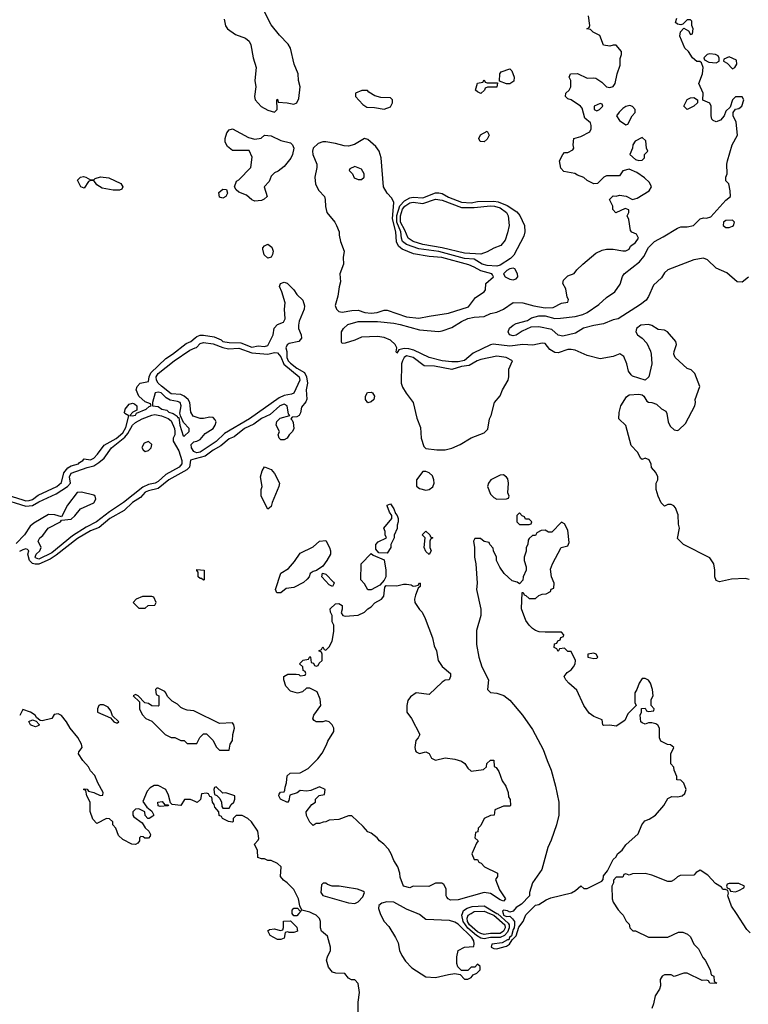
# Model space of a CAD drawing. Header units: inches. Extents: x 2789275 to 2951659, y 860290 to 1033804.
# Tile 22 of 256: x 2928911 to 2933429, y 889436 to 895547. Entities that reach past the tile are written whole.
import ezdxf

# ---------------------------------------------------------------- set-up
doc = ezdxf.new("R2010")
doc.units = ezdxf.units.IN
doc.header["$MEASUREMENT"] = 0
for name, color, linetype in [('C9829', 7, 'Continuous'), ('C9838', 7, 'Continuous'), ('C9839', 7, 'Continuous')]:
    doc.layers.add(name, color=color, linetype=linetype)

msp = doc.modelspace()

# ---------------------------------------------------------------- linework, layer by layer
at = {"layer": 'C9829', "color": 2}
for points, elevation in [([(2929350, 894552), (2929370, 894552), (2929379, 894561), (2929411.1, 894571.1), (2929464.5, 894564.5), (2929538, 894530), (2929551.6, 894508.4), (2929544.7, 894495.3), (2929530, 894489.3), (2929490, 894489.2), (2929422, 894502), (2929390, 894521.2), (2929370, 894548.7), (2929350, 894548.7), (2929338, 894542), (2929310, 894502), (2929290, 894508.7), (2929269.4, 894550.6), (2929288, 894570), (2929306.8, 894573.2), (2929322, 894570)], 6), ([(2929770, 893235.6), (2929751.3, 893230), (2929734, 893170), (2929734, 893150), (2929770, 893146), (2929792, 893130), (2929822.4, 893122.4), (2929836, 893110), (2929863.4, 893103.4), (2929887, 893087), (2929890, 893078), (2929896.9, 893076.9), (2929903.1, 893030), (2929924, 892964), (2929930, 892962.8), (2929961.2, 892990), (2929961.2, 893010), (2929927, 893047), (2929907.3, 893087.3), (2929904.7, 893104.7), (2929911.5, 893150), (2929906, 893170), (2929890, 893178), (2929845.1, 893185.1), (2929820.3, 893200.3), (2929788.7, 893230)], 6), ([(2929710, 892929.6), (2929682.2, 892917.8), (2929668, 892892), (2929676.3, 892876.3), (2929690, 892867.4), (2929710, 892873.1), (2929726.9, 892890), (2929729.6, 892910)], 2), ([(2929672.7, 891967.3), (2929634, 891950), (2929614, 891930), (2929650, 891894), (2929690, 891894), (2929708.4, 891911.6), (2929750, 891914), (2929758, 891930), (2929742, 891962), (2929730, 891966)], 10), ([(2929430, 891295.3), (2929410, 891295.3), (2929402, 891290), (2929394, 891270), (2929394, 891250), (2929474, 891214), (2929494, 891190), (2929510, 891182), (2929518, 891182), (2929526, 891190), (2929486, 891226), (2929476.4, 891256.4), (2929460.4, 891280.4)], 10), ([(2929010, 891158), (2928985.6, 891165.6), (2928978, 891170), (2928968.4, 891191.6), (2928990, 891202), (2929014, 891194), (2929032, 891172), (2929030, 891166)], 10), ([(2929810, 890674), (2929834, 890674), (2929830, 890668), (2929783.1, 890663.1), (2929768.7, 890668.7), (2929768, 890690), (2929794.8, 890694.8)], 10)]:
    msp.add_lwpolyline(points, close=True, dxfattribs=dict(at, elevation=elevation))
for points, elevation in [([(2928805.5, 892605.5), (2928930, 892566.2), (2928950, 892561.1), (2928970, 892562.2), (2928990, 892569.2), (2929024.8, 892595.2), (2929140.9, 892650), (2929170, 892674.8), (2929185.2, 892734.8), (2929210, 892765.3), (2929230, 892777.1), (2929276, 892790), (2929281.6, 892798.4), (2929302, 892810), (2929310, 892822), (2929350, 892814.8), (2929370, 892826.4), (2929394, 892850), (2929434, 892906), (2929510, 892947.5), (2929550, 892983.2), (2929570, 893015.5), (2929588, 893088), (2929562, 893102), (2929558, 893110), (2929564, 893116), (2929566, 893130), (2929590, 893160.7), (2929610, 893166.8), (2929622.8, 893162.8), (2929638, 893150), (2929636.9, 893123.1), (2929612, 893110), (2929594, 893090), (2929607.5, 893087.5), (2929630, 893092), (2929634.8, 893105.2), (2929695.3, 893130), (2929712.9, 893147.1), (2929726, 893150), (2929722, 893162), (2929690, 893175.3), (2929649.4, 893209.4), (2929634, 893250), (2929639, 893270), (2929658, 893290), (2929710, 893302), (2929713.7, 893330), (2929724.2, 893355.8), (2929816.8, 893443.2), (2929858.4, 893470), (2929942.5, 893537.5), (2929972, 893550), (2930000, 893573)], 6), ([(2930000, 893082.2), (2929986.6, 893086.6), (2929971.3, 893110), (2929965.7, 893170), (2929955.6, 893190), (2929930.8, 893210.8), (2929910, 893221.5), (2929850, 893223.7), (2929790, 893272.4), (2929769.9, 893289.9), (2929759.8, 893310), (2929757.6, 893330), (2929769.8, 893350), (2929869.9, 893430.1), (2929965.3, 893494.7), (2930000, 893509.9)], 2), ([(2928790, 892577.4), (2928950, 892528), (2928990, 892531.1), (2929030, 892554.4), (2929136.3, 892603.7), (2929208, 892650), (2929226.3, 892670), (2929219.2, 892710), (2929230, 892732.1), (2929330, 892768.5), (2929370, 892778), (2929401.9, 892798.1), (2929434.2, 892825.8), (2929479.7, 892890), (2929563.9, 892956.1), (2929582, 892978), (2929609.9, 893030.1), (2929630, 893046.7), (2929670, 893070.2), (2929730, 893093), (2929750, 893096.2), (2929790, 893088.1), (2929831.4, 893071.4), (2929850, 893057.8), (2929870.2, 893010), (2929873.8, 892990), (2929872, 892970), (2929862.2, 892950), (2929862.6, 892930), (2929898.8, 892870), (2929917.2, 892810), (2929916.9, 892790), (2929900.3, 892770), (2929816.8, 892723.2), (2929770, 892681), (2929750.4, 892670), (2929710, 892661.1), (2929674.9, 892645.1), (2929555.3, 892550), (2929467, 892493), (2929386.7, 892430), (2929323.1, 892396.9), (2929237.6, 892342.4), (2929110, 892238.4), (2929030, 892199.4), (2929010, 892206), (2929006.6, 892210), (2929012.8, 892230), (2929036.9, 892250), (2929044.7, 892270), (2929024.7, 892310), (2929036.3, 892330), (2929054.6, 892345.4), (2929087.6, 892390), (2929164.5, 892430), (2929170, 892441), (2929230, 892447.6), (2929252.8, 892467.2), (2929289.1, 892510.9), (2929371.5, 892548.5), (2929384, 892570), (2929379.6, 892590), (2929370, 892596.4), (2929295.2, 892615.2), (2929267.5, 892612.5), (2929206.6, 892533.4), (2929170, 892462), (2929130, 892474.5), (2929090, 892475.6), (2928998.4, 892421.6), (2928975.9, 892404.1), (2928941.1, 892350), (2928890, 892295.8)], 2), ([(2930000, 892863.4), (2929990, 892867.4), (2929975.6, 892890), (2929973.3, 892910), (2929990, 892926.7), (2930000, 892928.5)], 2), ([(2930000, 892821.4), (2929970, 892813.2), (2929963.8, 892770), (2929947, 892753), (2929835.5, 892690), (2929770, 892636.4), (2929710, 892623.5), (2929690, 892614), (2929659.2, 892580.8), (2929610, 892549.6), (2929559.4, 892500.6), (2929470.6, 892450), (2929404.5, 892395.5), (2929350, 892374.6), (2929270, 892327.2), (2929137, 892223), (2929100.4, 892199.6), (2929030, 892167.9), (2929007, 892167), (2928990, 892172.2), (2928972.2, 892190), (2928960.9, 892230), (2928968, 892250), (2928959, 892259), (2928950, 892262), (2928930, 892257.2), (2928910, 892245.2)], 6), ([(2930000, 891253), (2929990, 891258), (2929950, 891262), (2929926, 891270), (2929910, 891278), (2929890, 891298), (2929856.4, 891316.4), (2929827.3, 891347.3), (2929818, 891370), (2929810, 891378), (2929770, 891398), (2929762, 891398), (2929754, 891390), (2929758, 891358), (2929774, 891350), (2929774, 891290), (2929770, 891286), (2929730, 891288), (2929710, 891302), (2929688, 891308), (2929646, 891350), (2929630, 891358), (2929614, 891350), (2929654, 891314), (2929654, 891270), (2929670, 891234), (2929694, 891210), (2929730, 891194), (2929814, 891110), (2929850, 891092), (2929872, 891092), (2929910, 891074), (2929930, 891074), (2929950, 891054), (2930000, 891054)], 10), ([(2930000, 890693.7), (2929970, 890708), (2929932.7, 890707.3), (2929910.9, 890669.1), (2929856.4, 890676.4), (2929846, 890686), (2929834.6, 890734.6), (2929818, 890770), (2929770, 890794), (2929745.4, 890794.6), (2929719.6, 890780.4), (2929701, 890759), (2929674, 890694), (2929699.6, 890659.6), (2929730, 890634), (2929742, 890610), (2929736.9, 890603.1), (2929714, 890590), (2929706, 890590), (2929688.4, 890608.4), (2929686, 890630), (2929650, 890648.7), (2929630, 890648), (2929612, 890630), (2929612, 890610), (2929619.6, 890599.6), (2929670, 890562), (2929690, 890532), (2929712, 890510), (2929722, 890490), (2929719.6, 890480.4), (2929710, 890468), (2929688, 890468), (2929676.4, 890476.4), (2929662, 890478), (2929654, 890470), (2929654, 890450), (2929643.6, 890436.4), (2929630, 890428.7), (2929606, 890430), (2929550, 890458), (2929524, 890484), (2929508, 890530), (2929489, 890549), (2929488, 890568), (2929468, 890588), (2929450, 890588.7), (2929390, 890558), (2929364.7, 890584.7), (2929348.4, 890631.6), (2929348, 890690), (2929328, 890730), (2929322, 890762), (2929306, 890770), (2929310, 890774), (2929330, 890772), (2929338, 890758), (2929370.8, 890750.8), (2929410, 890732), (2929426, 890734), (2929428, 890750), (2929395.3, 890810), (2929376.4, 890856.4), (2929350, 890886), (2929338, 890910), (2929302, 890950), (2929275.3, 890990), (2929278, 891002), (2929298, 891030), (2929294, 891050), (2929272, 891092), (2929224, 891150), (2929202, 891190), (2929170, 891228), (2929150, 891238), (2929124.7, 891235.3), (2929111.1, 891208.9), (2929050, 891195.3), (2929038, 891198), (2929015.3, 891215.3), (2929008, 891230), (2928978, 891250), (2928930, 891266), (2928911.1, 891228.9)], 10)]:
    msp.add_lwpolyline(points, dxfattribs=dict(at, elevation=elevation))
at = {"layer": 'C9838', "color": 2}
for points, elevation in [([(2930642.3, 890000), (2930630, 889986), (2930610, 889986), (2930600.7, 890000)], 10), ([(2931009, 889389), (2931009, 889450), (2931017.2, 889510), (2931010, 889566), (2930990, 889588), (2930968.7, 889588.7), (2930950, 889598), (2930927.3, 889627.3), (2930871.1, 889628.9), (2930850, 889635.3), (2930826.3, 889666.3), (2930814, 889710), (2930819, 889730), (2930839, 889770), (2930837.2, 889790), (2930819.3, 889859.3), (2930782, 889890), (2930775.3, 889910), (2930777.2, 889950), (2930770, 889968), (2930750, 889988.7), (2930727.3, 890000)], 10), ([(2931147, 890000), (2931155.9, 889975.9), (2931171, 889950), (2931199.8, 889919.8), (2931241, 889850), (2931256.8, 889816.8), (2931266.8, 889770), (2931279.8, 889739.8), (2931303.4, 889703.4), (2931343.4, 889663.4), (2931430, 889606), (2931490, 889603), (2931570, 889622), (2931610, 889626.8), (2931642, 889622), (2931670, 889592), (2931690, 889592), (2931710, 889602), (2931722, 889618), (2931746, 889630), (2931766, 889650), (2931766, 889670), (2931750, 889686), (2931732.7, 889667.3), (2931710, 889666), (2931690, 889646), (2931650, 889646), (2931628.4, 889668.4), (2931622, 889690), (2931622, 889730), (2931629.1, 889770.9), (2931669.1, 889790.9), (2931726, 889794), (2931728.7, 889811.3), (2931726, 889830), (2931715.1, 889850), (2931630, 889934), (2931610, 889946), (2931575.5, 889955.5), (2931430, 889962), (2931390, 889994), (2931375, 890000)], 10), ([(2931870.4, 890000), (2931876.5, 889996.5), (2931940.2, 889940.2), (2931945.5, 889930), (2931945.9, 889910), (2931935.3, 889884.7), (2931916.6, 889863.4), (2931890, 889850.5), (2931870, 889849.9), (2931830, 889849.9), (2931790, 889843.2), (2931770, 889846.3), (2931742.7, 889862.7), (2931688.7, 889908.7), (2931659.9, 889950), (2931652.5, 889990), (2931655.9, 890000)], 6), ([(2931824.8, 890000), (2931850, 889989.2), (2931919.8, 889930), (2931922.2, 889910), (2931911.6, 889890), (2931890, 889875.5), (2931830, 889876.2), (2931790, 889869.9), (2931770, 889874.6), (2931750, 889886.2), (2931700.7, 889930), (2931688.4, 889950), (2931685, 889970), (2931691.2, 889990), (2931709.7, 890000)], 2), ([(2931908, 890000), (2931910, 889989.5), (2931930, 889980.7), (2931950, 889982), (2931967, 889967), (2931979.1, 889950), (2931979.3, 889930), (2931977.1, 889910), (2931970, 889900.9), (2931959.9, 889860.1), (2931948.5, 889850), (2931944.5, 889835.5), (2931935.5, 889835.5), (2931902.4, 889817.6), (2931838, 889810), (2931834, 889790), (2931850, 889782), (2931870, 889781), (2931890, 889786.8), (2931930, 889796), (2931948.7, 889810), (2931964, 889836), (2931990, 889861), (2932005.4, 889914.6), (2932032.7, 889950), (2932049.2, 889990.8), (2932058.3, 890000)], 10), ([(2932642.6, 890000), (2932652, 889990), (2932671.6, 889951.6), (2932690, 889934), (2932694, 889910), (2932712.7, 889892.7), (2932730, 889892), (2932810, 889852), (2932930, 889852), (2932996.4, 889883.6), (2933023.6, 889883.6), (2933051.6, 889871.6), (2933070, 889854), (2933092, 889810), (2933119.8, 889779.8), (2933146.4, 889726.4), (2933162, 889710), (2933192, 889650), (2933198, 889618), (2933214, 889610), (2933218, 889578), (2933232, 889570), (2933230, 889566), (2933190, 889568), (2933182, 889582), (2933170, 889586), (2933143.1, 889583.1), (2933050, 889628.7), (2933030, 889628.7), (2932970, 889608.7), (2932950, 889618), (2932910, 889618), (2932894, 889610), (2932882, 889590), (2932884.7, 889550), (2932878, 889530), (2932850.6, 889489.4), (2932841.4, 889438.6), (2932830.8, 889409.2)], 10), ([(2933440.2, 889880.2), (2933420.2, 889900.2), (2933355.3, 890000)], 10)]:
    msp.add_lwpolyline(points, dxfattribs=dict(at, elevation=elevation))
at = {"layer": 'C9838', "color": 2, "elevation": 10}
msp.add_lwpolyline([(2930582, 889882), (2930574, 889886), (2930558, 889882), (2930550, 889846), (2930530, 889838), (2930510, 889838), (2930463.1, 889863.1), (2930448.9, 889891.1), (2930460.4, 889899.6), (2930490, 889904.7), (2930526, 889894), (2930542, 889898), (2930547.3, 889912.7), (2930547.3, 889952.7), (2930590, 889954), (2930630, 889914), (2930634, 889890), (2930610, 889882)], close=True, dxfattribs=at)
at = {"layer": 'C9839', "color": 2}
for points, elevation in [([(2930179.1, 895550), (2930188.2, 895508.2), (2930198.7, 895490), (2930250, 895454), (2930312.2, 895432.2), (2930333.3, 895413.3), (2930344.5, 895390), (2930357.8, 895310), (2930376.9, 895250), (2930368.4, 895170), (2930375.8, 895130), (2930368, 895070), (2930370.7, 895050), (2930408.3, 895008.3), (2930450, 894986), (2930490, 894972), (2930508, 894990), (2930506, 895050), (2930510, 895054), (2930514, 895034), (2930570, 895031), (2930610, 895022), (2930628.7, 895031.3), (2930642, 895058), (2930649.2, 895130), (2930639.3, 895170), (2930637.2, 895210), (2930613.2, 895270), (2930589.4, 895370), (2930575.3, 895395.3), (2930522.7, 895450), (2930470, 895515.3), (2930424.2, 895604.2)], 10), ([(2933433.2, 892073.2), (2933410, 892079), (2933324.5, 892075.5), (2933250, 892058), (2933230, 892066), (2933222, 892090), (2933222, 892130), (2933215.3, 892170), (2933190, 892206), (2933026, 892290), (2932990, 892326), (2933002, 892390), (2932996.4, 892416.4), (2932994.6, 892474.6), (2932976.4, 892516.4), (2932966, 892530), (2932950, 892538), (2932930, 892538), (2932908.4, 892528.4), (2932888.4, 892548.4), (2932868.9, 892588.9), (2932858, 892630), (2932858, 892670), (2932868, 892690), (2932868, 892710), (2932856.4, 892736.4), (2932828.4, 892768.4), (2932827.3, 892787.3), (2932814.6, 892814.6), (2932790, 892826), (2932770, 892818), (2932763.1, 892823.1), (2932742, 892862), (2932703.2, 892903.2), (2932668.9, 893028.9), (2932626, 893070), (2932628.7, 893108.7), (2932639, 893150), (2932673.6, 893206.4), (2932690, 893218), (2932750, 893222), (2932770, 893218), (2932782, 893210), (2932799.6, 893179.6), (2932810, 893172), (2932830, 893171.3), (2932859.8, 893159.8), (2932890, 893132), (2932916.9, 893116.9), (2932923.6, 893103.6), (2932931, 893050), (2932944.5, 893024.5), (2932970, 893002), (2932990, 892998), (2932998, 893002), (2933039.3, 893040.7), (2933097.2, 893150), (2933101.2, 893170), (2933099, 893190), (2933128, 893270), (2933098, 893350), (2933073.6, 893373.6), (2933050, 893382), (2932975.3, 893450), (2932968, 893470), (2932968.4, 893488.4), (2932984, 893530), (2932979, 893550), (2932928, 893610), (2932910, 893619), (2932870, 893624), (2932830, 893649), (2932810, 893655.1), (2932762, 893650), (2932736, 893630), (2932731, 893610), (2932741, 893590), (2932770.5, 893570.5), (2932799.3, 893539.3), (2932822.8, 893490), (2932826.8, 893470), (2932831.3, 893410), (2932811.3, 893330), (2932790, 893308.7), (2932710, 893335.3), (2932702, 893342), (2932685.2, 893365.2), (2932676, 893410), (2932656.2, 893456.2), (2932632.3, 893472.3), (2932590, 893457), (2932510, 893442.9), (2932430, 893463), (2932355.6, 893495.6), (2932330, 893500.7), (2932310, 893500.7), (2932250, 893479.5), (2932230, 893480.9), (2932198.9, 893498.9), (2932170, 893537.2), (2932150, 893539.3), (2932092.5, 893527.5), (2932030, 893531.5), (2931950, 893520.4), (2931846.3, 893533.7), (2931830, 893529.6), (2931723.2, 893476.8), (2931670, 893432), (2931630, 893423.7), (2931590, 893422.7), (2931530, 893428.9), (2931449.8, 893449.8), (2931355.9, 893495.9), (2931324.8, 893504.8), (2931294.5, 893505.5), (2931262, 893498), (2931250, 893478), (2931245.2, 893485.2), (2931249.6, 893510), (2931238.7, 893530), (2931210, 893558.7), (2931170, 893574.3), (2931130, 893579.7), (2931030, 893576), (2930990, 893558), (2930930, 893539), (2930910, 893538), (2930906.3, 893546.3), (2930907, 893610), (2930918, 893630), (2930945.6, 893654.4), (2931010, 893674), (2931130, 893673.8), (2931230, 893662.3), (2931270, 893655.3), (2931390, 893621.7), (2931510, 893612.4), (2931530, 893614.9), (2931590, 893635.8), (2931650, 893673.7), (2931688.7, 893691.3), (2931730, 893701.1), (2931790, 893705.5), (2931830, 893722.8), (2931870, 893730.8), (2931910, 893750.7), (2931970, 893790.6), (2932030, 893790.4), (2932098, 893770), (2932170, 893758.3), (2932219.7, 893760.3), (2932270, 893787.7), (2932310, 893794), (2932314, 893810), (2932305.2, 893825.2), (2932297.2, 893877.2), (2932279, 893910), (2932282, 893930), (2932310, 893958), (2932350, 893972), (2932365.2, 893994.8), (2932402, 894030), (2932483.2, 894096.8), (2932523.2, 894116.8), (2932550, 894122.8), (2932590, 894122.8), (2932650, 894111.3), (2932670, 894112), (2932690, 894122), (2932698, 894142), (2932730, 894164.7), (2932748, 894190), (2932734.6, 894214.6), (2932707.3, 894227.3), (2932698, 894238), (2932687.3, 894307.3), (2932678, 894330), (2932688, 894350), (2932687.3, 894367.3), (2932665.4, 894374.6), (2932607.3, 894347.3), (2932588.7, 894368.7), (2932588.7, 894390), (2932568.7, 894431.3), (2932590, 894454), (2932610, 894452), (2932630, 894458), (2932670.6, 894450.6), (2932710, 894431.3), (2932740.2, 894439.8), (2932814.6, 894485.4), (2932828, 894510), (2932815.3, 894535.3), (2932784.7, 894564.7), (2932738, 894598), (2932690, 894619), (2932651.3, 894608.7), (2932630, 894578), (2932550, 894578), (2932534, 894570), (2932494, 894530), (2932470, 894528), (2932429.1, 894549.1), (2932410, 894568), (2932370, 894582), (2932352.9, 894592.9), (2932284.7, 894604.7), (2932265.6, 894625.6), (2932258, 894670), (2932278, 894710), (2932290, 894722), (2932310, 894722), (2932340.4, 894739.6), (2932348, 894750), (2932342, 894770), (2932346, 894810), (2932390, 894822), (2932446, 894850), (2932454, 894870), (2932455.3, 894890), (2932450, 894906), (2932414.6, 894934.6), (2932398, 894998), (2932388, 895010), (2932330, 895048.7), (2932310, 895055.3), (2932295.3, 895070), (2932298, 895090), (2932318, 895110), (2932328.7, 895130), (2932328.7, 895170), (2932318, 895190), (2932326, 895210), (2932370, 895212), (2932430, 895184.7), (2932470, 895186.8), (2932483.5, 895183.5), (2932519.8, 895159.8), (2932550, 895131), (2932570, 895126.8), (2932590, 895131.3), (2932604, 895150), (2932615.3, 895210), (2932634.6, 895265.4), (2932634.6, 895305.4), (2932642, 895330), (2932642, 895350), (2932610, 895388), (2932590, 895388.7), (2932570, 895382), (2932530, 895388), (2932508.4, 895448.4), (2932466, 895470), (2932450, 895486), (2932428, 895490), (2932442, 895498), (2932446, 895510), (2932438, 895570)], 6), ([(2933430, 893948), (2933390, 893918), (2933360.4, 893920.4), (2933296.2, 893976.2), (2933230, 894005.2), (2933175.6, 894055.6), (2933150, 894066.6), (2933090, 894056.2), (2932930, 893994.5), (2932910, 893975.1), (2932890, 893945.1), (2932841.3, 893898.7), (2932810.4, 893829.6), (2932794.6, 893805.4), (2932761.1, 893778.9), (2932622, 893690), (2932590, 893683.7), (2932530, 893659.5), (2932470, 893649.5), (2932407.7, 893632.3), (2932358, 893602), (2932278, 893582), (2932250, 893589), (2932210, 893624.5), (2932130, 893640.9), (2932080.7, 893639.3), (2932025.8, 893614.2), (2931990, 893589.5), (2931970, 893583.7), (2931949, 893590), (2931939, 893610), (2931947.2, 893632.8), (2931970, 893651), (2931990, 893661), (2932060.2, 893679.8), (2932084.5, 893695.5), (2932130, 893708), (2932170, 893708.2), (2932230, 893692.4), (2932265.1, 893694.9), (2932356.2, 893703.8), (2932402.9, 893717.1), (2932429.6, 893730.4), (2932501.7, 893778.3), (2932550, 893823), (2932602, 893858), (2932634.9, 893905.1), (2932647.8, 893952.2), (2932659.3, 893970), (2932755.1, 894044.9), (2932782, 894078), (2932810, 894133.4), (2932846.6, 894170), (2932901.7, 894198.3), (2932990, 894253.4), (2933010, 894262), (2933050, 894260.7), (2933088, 894270), (2933130, 894311), (2933150, 894316), (2933170, 894314.8), (2933196.2, 894323.8), (2933290, 894426), (2933318, 894450), (2933316.4, 894483.6), (2933307.3, 894527.3), (2933290, 894546), (2933288.7, 894570), (2933298, 894590), (2933295.3, 894650), (2933299, 894670), (2933329.2, 894770), (2933361.2, 894830), (2933354, 894910), (2933334, 894950), (2933334, 894970), (2933348.9, 894991.1), (2933370, 894996), (2933388.7, 895010), (2933402, 895050), (2933390, 895068), (2933350, 895068), (2933331.1, 895048.9), (2933316, 895004), (2933290, 894978), (2933278.8, 894950), (2933257, 894923), (2933230, 894912.3), (2933210, 894920.9), (2933202, 894930), (2933198, 894950), (2933199, 895010), (2933190, 895028), (2933147.3, 895047.3), (2933148, 895090), (2933122, 895150), (2933144, 895210), (2933148, 895250), (2933138, 895278), (2933127.3, 895287.3), (2933110, 895288), (2933082, 895310), (2933058, 895350), (2933035.3, 895370), (2933004.7, 895444.7), (2933009.1, 895470.9), (2933030, 895494), (2933058, 895478), (2933070, 895454), (2933082, 895458), (2933086, 895490), (2933078, 895510), (2933078, 895538), (2933070, 895546), (2933050, 895546), (2933022, 895518), (2933010, 895515.3), (2932990, 895518), (2932978, 895530), (2932984.7, 895555.3)], 2), ([(2930000, 893573), (2930010, 893581.3), (2930030, 893587.8), (2930050, 893589), (2930117.6, 893577.6), (2930159.9, 893559.9), (2930171.3, 893550), (2930210, 893544), (2930281.8, 893541.8), (2930350, 893513.4), (2930390, 893523.1), (2930430, 893519.3), (2930450, 893524.9), (2930482, 893590), (2930488.4, 893631.6), (2930510, 893654), (2930546, 893670), (2930558, 893690), (2930554, 893750), (2930557.2, 893790), (2930537.2, 893857.2), (2930522, 893890), (2930528, 893910), (2930550, 893918), (2930570, 893912), (2930610.7, 893870.7), (2930630, 893842), (2930666.8, 893806.8), (2930677.3, 893770), (2930675.5, 893750), (2930644.7, 893675.3), (2930639.1, 893650), (2930639.1, 893630), (2930657.1, 893590), (2930658, 893570), (2930641, 893550), (2930582.4, 893537.6), (2930570.5, 893529.5), (2930562, 893510), (2930567.5, 893487.5), (2930567.3, 893450), (2930576.5, 893430), (2930590, 893415.6), (2930630, 893383.9), (2930677.5, 893357.5), (2930690.4, 893330), (2930695.5, 893290), (2930687.7, 893250), (2930690.7, 893190.7), (2930685.8, 893174.2), (2930658, 893142), (2930653, 893107), (2930644.7, 893090), (2930630, 893081.2), (2930601, 893079), (2930592, 893070), (2930601, 893061), (2930606, 893046), (2930610.7, 893010), (2930602.8, 892990), (2930581, 892970), (2930570, 892948.7), (2930550, 892939), (2930530, 892939), (2930519, 892950), (2930514, 892970), (2930522, 892990), (2930502, 893030), (2930506, 893054), (2930526.6, 893073.4), (2930586, 893090), (2930578, 893098), (2930568.7, 893150), (2930550, 893161.2), (2930524, 893150), (2930463.7, 893096.3), (2930410, 893071.5), (2930362.9, 893037.1), (2930304.4, 893010), (2930241.7, 892958.3), (2930210, 892946), (2930157.6, 892902.4), (2930110, 892876), (2930061.8, 892838.2), (2930000, 892821.4)], 6), ([(2930000, 893509.9), (2930007, 893513), (2930030, 893536.5), (2930050, 893544), (2930110, 893535), (2930170, 893512), (2930205, 893505), (2930270, 893508), (2930350, 893478.4), (2930450, 893470.2), (2930490, 893480.3), (2930510, 893478.7), (2930530, 893453.4), (2930549.3, 893409.3), (2930644.6, 893330), (2930648.9, 893310), (2930610.2, 893229.8), (2930596.9, 893223.1), (2930550, 893214.7), (2930520.9, 893199.1), (2930335.3, 893070), (2930180.5, 892979.5), (2930130.1, 892929.9), (2930030, 892863.7), (2930010, 892859.3), (2930000, 892863.4)], 2), ([(2930000, 892928.5), (2930010, 892930.3), (2930030, 892941.3), (2930060.5, 892979.5), (2930110.9, 893009.1), (2930124, 893030), (2930128.3, 893050), (2930123.5, 893063.5), (2930110, 893077.4), (2930090, 893079.7), (2930050, 893071.1), (2930030, 893072.4), (2930000, 893082.2)], 2), ([(2932058.3, 890000), (2932109, 890051), (2932130, 890056), (2932175.6, 890084.4), (2932203.9, 890096.1), (2932332.9, 890127.1), (2932358, 890142), (2932390, 890172), (2932410, 890154), (2932430, 890154), (2932520.4, 890199.6), (2932528, 890210), (2932530, 890234), (2932556.4, 890263.6), (2932590, 890334), (2932608.7, 890351.3), (2932618, 890370), (2932646.6, 890393.4), (2932670, 890424.7), (2932745.6, 890494.4), (2932769.5, 890550.5), (2932786.3, 890573.7), (2932814.8, 890585.2), (2932854, 890610), (2932904, 890670), (2932930, 890714), (2932955.3, 890724.7), (2932990, 890722.8), (2933018, 890730), (2933035.5, 890744.5), (2933044, 890770), (2933030, 890808), (2933010, 890828), (2932986, 890830), (2932986, 890850), (2932968.4, 890888.4), (2932967.3, 890907.3), (2932948.9, 890928.9), (2932948, 890990), (2932966, 891030), (2932947.3, 891047.3), (2932928.4, 891048.4), (2932886, 891070), (2932878, 891090), (2932878, 891150), (2932868.4, 891168.4), (2932856.4, 891176.4), (2932830, 891182), (2932810, 891182), (2932790, 891175.3), (2932770, 891182), (2932762, 891190), (2932758, 891230), (2932766, 891250), (2932767.3, 891272.7), (2932790, 891274), (2932798, 891258), (2932810, 891254), (2932842, 891258), (2932846, 891270), (2932826, 891290), (2932827.3, 891327.3), (2932838, 891350), (2932835.3, 891390), (2932822, 891430), (2932810, 891448), (2932790, 891458), (2932770, 891458), (2932752, 891430), (2932738, 891390), (2932724.7, 891370), (2932724.7, 891310), (2932734, 891290), (2932682, 891238), (2932663.6, 891196.4), (2932610, 891162), (2932570, 891168), (2932530, 891166), (2932526, 891170), (2932522, 891202), (2932470, 891222), (2932442.5, 891242.5), (2932409.3, 891290), (2932365.6, 891385.6), (2932315.3, 891430), (2932298, 891450), (2932288, 891470), (2932305.6, 891494.4), (2932330, 891511.3), (2932344, 891530), (2932355.3, 891550), (2932358, 891570), (2932330, 891626), (2932310, 891626), (2932290, 891646), (2932258, 891642), (2932250, 891626), (2932242, 891642), (2932226, 891650), (2932227.3, 891672.7), (2932242, 891678), (2932247.3, 891692.7), (2932262, 891698), (2932267.3, 891712.7), (2932282, 891718), (2932286, 891730), (2932270, 891746), (2932170, 891746), (2932131.6, 891748.4), (2932110, 891755.3), (2932090, 891768), (2932069.3, 891789.3), (2932050, 891818), (2932022, 891890), (2932027.3, 891992.7), (2932032.7, 891992.7), (2932038, 891978), (2932050, 891974), (2932070, 891954), (2932110, 891954), (2932130, 891974), (2932150, 891982), (2932176.4, 891983.6), (2932202, 891998), (2932207.3, 892012.7), (2932222, 892018), (2932226, 892050), (2932208.7, 892088.7), (2932203.1, 892136.9), (2932215.3, 892170), (2932268, 892270), (2932310, 892282), (2932317.2, 892302.8), (2932310, 892378), (2932290, 892418), (2932270, 892428), (2932210, 892366), (2932190, 892366), (2932170, 892378), (2932143.6, 892376.4), (2932118, 892362), (2932110, 892346), (2932090, 892346), (2932070, 892326), (2932063.6, 892316.4), (2932062, 892290), (2932052, 892270), (2932051.1, 892248.9), (2932038, 892210), (2932038, 892190), (2932051.1, 892151.1), (2932052, 892130), (2932032, 892090), (2932031.6, 892068.4), (2932010, 892046), (2931995.3, 892055.3), (2931964.7, 892064.7), (2931915.3, 892110), (2931888, 892150), (2931868, 892190), (2931868, 892210), (2931848, 892250), (2931847.3, 892267.3), (2931826, 892290), (2931822, 892302), (2931790, 892308), (2931767.3, 892327.3), (2931732.7, 892327.3), (2931724.7, 892310), (2931731.3, 892270), (2931731, 892210), (2931738.8, 892170), (2931746.8, 892050), (2931742.8, 892010), (2931771.1, 891888.9), (2931771.3, 891850), (2931743.5, 891756.5), (2931744, 891670), (2931758, 891590), (2931776, 891530), (2931818.8, 891450), (2931811, 891390), (2931830.7, 891370.7), (2931870, 891367.3), (2931912.1, 891352.1), (2931950, 891322.8), (2932027.7, 891230), (2932090, 891141), (2932157.5, 891017.5), (2932180.7, 890950), (2932207.3, 890890), (2932233.4, 890790), (2932253, 890690), (2932254, 890610), (2932239.1, 890550), (2932205.8, 890454.2), (2932184.9, 890410), (2932148.1, 890271.9), (2932091.3, 890190), (2932072, 890130), (2932071.6, 890108.4), (2932022.8, 890057.2), (2931990, 890036), (2931970, 890013.2), (2931950, 890008.7), (2931936.2, 890016.2), (2931910, 890020.5), (2931905.2, 890014.8), (2931908, 890000)], 10), ([(2930000, 891054), (2930010, 891054), (2930027.3, 891092.7), (2930050, 891114), (2930070, 891114), (2930110, 891074), (2930130, 891034), (2930150, 891014), (2930210, 891014), (2930215.3, 891050), (2930230, 891074), (2930233.2, 891110), (2930244, 891150), (2930239, 891170), (2930230, 891182), (2930150, 891178), (2930000, 891253)], 10), ([(2930727.3, 890000), (2930710, 890008.7), (2930660.4, 890020.4), (2930647.3, 890047.3), (2930639, 890090), (2930610, 890149), (2930570, 890189), (2930546, 890206), (2930528, 890230), (2930533.2, 890290), (2930510, 890309), (2930470, 890328), (2930450, 890328), (2930430, 890338), (2930410, 890338), (2930387.3, 890347.3), (2930386, 890390), (2930368, 890430), (2930390, 890454), (2930394.6, 890465.4), (2930388, 890510), (2930348.4, 890568.4), (2930326, 890590), (2930290, 890608), (2930252.7, 890607.3), (2930234, 890590), (2930234, 890570), (2930230, 890566), (2930206, 890570), (2930168.4, 890588.4), (2930162, 890602), (2930148.4, 890608.4), (2930146, 890630), (2930120.4, 890660.4), (2930116.4, 890676.4), (2930106, 890690), (2930102, 890722), (2930090, 890726), (2930082, 890742), (2930070, 890746), (2930038, 890742), (2930032, 890708), (2930012, 890688), (2930000, 890693.7)], 10), ([(2933355.3, 890000), (2933325.6, 890045.6), (2933302, 890110), (2933306, 890126), (2933302, 890142), (2933288, 890148), (2933270, 890148.7), (2933262, 890162), (2933225.6, 890185.6), (2933177.2, 890237.2), (2933130, 890268), (2933105.4, 890254.6), (2933090, 890238), (2933005.4, 890234.6), (2932990, 890228), (2932970, 890208), (2932950, 890198), (2932930, 890198), (2932830, 890238), (2932790, 890248), (2932710, 890246), (2932690, 890238), (2932670, 890246), (2932658, 890242), (2932650, 890226), (2932610, 890226), (2932592.7, 890207.3), (2932592, 890190), (2932582, 890170), (2932584.7, 890090), (2932591.3, 890070), (2932622, 890022), (2932642.6, 890000)], 10), ([(2930600.7, 890000), (2930600.4, 890000.4), (2930600.4, 890019.6), (2930610, 890032), (2930632.7, 890032.7), (2930650, 890014), (2930658, 890018), (2930642.3, 890000)], 10), ([(2931375, 890000), (2931310, 890026), (2931230, 890069.5), (2931188, 890072), (2931157.3, 890062.7), (2931138, 890050), (2931136, 890030), (2931147, 890000)], 10), ([(2931655.9, 890000), (2931662, 890018), (2931686.3, 890033.7), (2931716.6, 890043.4), (2931790, 890046.3), (2931870.4, 890000)], 6), ([(2931709.7, 890000), (2931730, 890011), (2931790, 890015), (2931824.8, 890000)], 2)]:
    msp.add_lwpolyline(points, dxfattribs=dict(at, elevation=elevation))
for points, elevation in [([(2933190, 895335.3), (2933174, 895330), (2933154, 895310), (2933158, 895298), (2933183.6, 895283.6), (2933230, 895278), (2933248, 895290), (2933247.3, 895307.3), (2933242, 895322), (2933226, 895330)], 2), ([(2933310, 895315.3), (2933278, 895302), (2933274, 895290), (2933296.9, 895276.9), (2933330, 895242), (2933346, 895250), (2933358, 895270), (2933354.6, 895294.6)], 2), ([(2931950, 895148.7), (2931929, 895149), (2931886, 895166), (2931888, 895210), (2931896.4, 895223.6), (2931950, 895242), (2931962, 895230), (2931978, 895190), (2931975.3, 895164.7)], 6), ([(2931810, 895154), (2931874, 895154), (2931870, 895128), (2931812.7, 895127.3), (2931798, 895122), (2931794, 895110), (2931770, 895088), (2931750, 895098), (2931738, 895110), (2931750, 895152), (2931782, 895158), (2931790, 895174), (2931798, 895158)], 6), ([(2931067.3, 895107.3), (2931032.7, 895107.3), (2930994, 895090), (2930994, 895070), (2931039.6, 895019.6), (2931062.8, 895002.8), (2931110, 895001), (2931170, 894991), (2931210, 895006), (2931222, 895030), (2931222, 895050), (2931210, 895062), (2931150, 895064), (2931113.2, 895073.2), (2931076.4, 895096.4)], 10), ([(2933050, 894989.2), (2933028.7, 895010), (2933049.5, 895050.5), (2933070, 895061), (2933090, 895064.7), (2933114, 895050), (2933114, 895030), (2933092, 895010)], 2), ([(2932510, 895026), (2932474, 895010), (2932474, 894990), (2932490, 894982), (2932506, 894990), (2932526, 895010), (2932522, 895022)], 6), ([(2932693.6, 895013.6), (2932670, 895008.7), (2932650, 894995.3), (2932627.1, 894972.9), (2932612, 894950), (2932630, 894921), (2932670, 894894), (2932682, 894898), (2932708, 894950), (2932728, 894970), (2932728, 894990), (2932710, 895008)], 6), ([(2930370, 894806), (2930408.9, 894811.1), (2930430, 894831), (2930470, 894826.8), (2930530, 894797.3), (2930590, 894782.8), (2930602.8, 894770), (2930610.6, 894750), (2930602, 894710), (2930592.3, 894687.7), (2930550, 894635.3), (2930513.7, 894606.3), (2930490, 894597.2), (2930470, 894575.3), (2930458.5, 894541.5), (2930427.3, 894510), (2930446, 894450), (2930427.7, 894432.3), (2930410, 894425.2), (2930370, 894421.2), (2930350, 894428.7), (2930317.5, 894457.5), (2930270, 894477.2), (2930254, 894490), (2930242, 894510), (2930254.6, 894545.4), (2930270, 894552), (2930344, 894630), (2930353.2, 894693.2), (2930334, 894734), (2930230, 894735.1), (2930199.3, 894759.3), (2930186, 894786), (2930185.6, 894810), (2930195.1, 894844.9), (2930210, 894863.8), (2930230, 894868.5), (2930330, 894816.3)], 6), ([(2931790, 894788.7), (2931766, 894790), (2931758, 894810), (2931768.9, 894831.1), (2931810, 894854), (2931822, 894830), (2931810, 894806)], 6), ([(2931050, 894808.7), (2930987.9, 894772.1), (2930950, 894762), (2930923.3, 894763.3), (2930870, 894779), (2930810, 894789), (2930790, 894789), (2930762.5, 894777.5), (2930731, 894750), (2930727.3, 894730), (2930727.7, 894710), (2930753.4, 894650), (2930754, 894630), (2930740.7, 894570), (2930745.8, 894525.8), (2930765.8, 894485.8), (2930801, 894450), (2930806, 894430), (2930806.4, 894386.4), (2930816, 894350), (2930866, 894290), (2930876, 894270), (2930891.3, 894230), (2930891.3, 894210), (2930901, 894170), (2930922, 894110), (2930916, 894070), (2930918, 894030), (2930896, 893970), (2930899.8, 893920.2), (2930891.1, 893888.9), (2930884.7, 893830), (2930868.1, 893771.9), (2930876, 893750), (2930890, 893736), (2930910, 893731), (2930970, 893742), (2931010, 893743), (2931052, 893730), (2931090, 893725.3), (2931128, 893730), (2931170, 893744), (2931190, 893744), (2931310, 893703.1), (2931386.3, 893693.7), (2931450, 893707.7), (2931570, 893724.9), (2931694.5, 893765.5), (2931738, 893822), (2931790, 893858), (2931799, 893870), (2931802, 893910), (2931848.7, 893950), (2931843.1, 893963.1), (2931838, 893970), (2931770, 893987.3), (2931730, 894011.1), (2931695.2, 894024.8), (2931528.9, 894071.1), (2931450, 894076.9), (2931353.7, 894093.7), (2931282.8, 894122.8), (2931271.4, 894131.4), (2931260.2, 894140.2), (2931247.3, 894167.3), (2931243.9, 894230), (2931222.4, 894310), (2931231.7, 894411.7), (2931218.6, 894438.6), (2931189.2, 894470), (2931166.6, 894510), (2931152.3, 894690), (2931139.3, 894730), (2931118.9, 894758.9), (2931070, 894804)], 10), ([(2932770, 894815.3), (2932726.4, 894793.6), (2932712, 894770), (2932711.6, 894748.4), (2932694, 894710), (2932730, 894678), (2932750, 894672), (2932770, 894674), (2932786, 894690), (2932786, 894710), (2932806, 894730), (2932798, 894750), (2932794, 894794)], 6), ([(2930990, 894635.3), (2930958, 894622), (2930954, 894610), (2930974, 894590), (2930985.4, 894565.4), (2931010, 894554), (2931030, 894554), (2931046, 894570), (2931046, 894590), (2931030, 894618)], 14), ([(2930170, 894439.5), (2930150, 894446), (2930146.5, 894473.5), (2930170, 894494), (2930193.7, 894493.7), (2930199.1, 894470), (2930190, 894449.4)], 6), ([(2931710, 894409.5), (2931750, 894417.8), (2931850, 894420.5), (2931877, 894417), (2931932.8, 894392.8), (2931993.3, 894353.3), (2932011.5, 894331.5), (2932040.4, 894270), (2932043.7, 894230), (2932036, 894204), (2931974.8, 894085.2), (2931954.7, 894065.3), (2931890, 894023.5), (2931870, 894017.6), (2931810, 894021.4), (2931779.5, 894030), (2931730, 894059.8), (2931670, 894065.4), (2931510, 894107.9), (2931384.9, 894124.9), (2931310, 894150.8), (2931285, 894170), (2931278.3, 894190), (2931275.3, 894230), (2931248.8, 894290), (2931248.9, 894331.1), (2931267.9, 894392.1), (2931297.1, 894422.9), (2931330, 894441.4), (2931350, 894444.4), (2931410, 894440.2), (2931490, 894471.3), (2931510, 894471.3), (2931530, 894467.2), (2931570, 894445.8), (2931650, 894413.8)], 6), ([(2931730, 894381.1), (2931830, 894391.6), (2931854.8, 894390), (2931890, 894378.4), (2931928.8, 894350), (2931938.9, 894330), (2931945.3, 894270), (2931936.7, 894223.3), (2931920.7, 894179.3), (2931894.7, 894145.3), (2931850, 894129.7), (2931810, 894106.6), (2931770, 894091.1), (2931670, 894097.2), (2931531.6, 894131.6), (2931410, 894152), (2931350, 894171.1), (2931318.9, 894190), (2931299.6, 894239.6), (2931271.7, 894290), (2931272.7, 894330), (2931284.9, 894370), (2931299.8, 894390), (2931330, 894410.2), (2931350, 894414.8), (2931410, 894406.9), (2931490, 894432.2), (2931530, 894427.6), (2931650, 894381.2)], 2), ([(2933330, 894302.7), (2933290, 894299.5), (2933274.8, 894290), (2933273.4, 894270), (2933290, 894257.1), (2933310, 894257.1), (2933330, 894266), (2933336, 894270), (2933342.7, 894290)], 2), ([(2930450, 894066), (2930426.5, 894086.5), (2930418, 894122), (2930418, 894130), (2930430, 894144), (2930450, 894152.7), (2930475.4, 894135.4), (2930482.4, 894110), (2930479.3, 894090), (2930470, 894073.2)], 6), ([(2931970, 894004), (2931950, 894000.9), (2931931, 893990), (2931911.3, 893970), (2931922, 893950), (2931950, 893936), (2931970, 893931.3), (2931990, 893938), (2931999, 893950), (2931997.2, 893970), (2931980.4, 894000.4)], 10), ([(2931310, 893459.7), (2931295.5, 893450), (2931283.8, 893430), (2931278.8, 893410), (2931276, 893290), (2931285.2, 893265.2), (2931307.9, 893227.9), (2931351, 893170), (2931374.4, 893074.4), (2931395.3, 893015.3), (2931401, 892950), (2931416.9, 892896.9), (2931430, 892884.7), (2931496.8, 892876.8), (2931550, 892877.3), (2931590, 892886.8), (2931642, 892910), (2931710, 892951), (2931790, 892982), (2931813.6, 893006.4), (2931824, 893070), (2931834, 893090), (2931855.3, 893170), (2931890, 893212), (2931904, 893250), (2931939, 893310), (2931944, 893330), (2931943.1, 893376.9), (2931966, 893430), (2931928, 893450), (2931870, 893458), (2931770, 893437.6), (2931746.8, 893430), (2931699, 893401), (2931650, 893393.6), (2931590, 893375.8), (2931483.7, 893396.3), (2931418, 893398), (2931350, 893450.9)], 10), ([(2931070, 893169), (2931055.1, 893190), (2931054.5, 893210), (2931067.9, 893232.1), (2931090, 893234.4), (2931098.8, 893230), (2931110.4, 893210.4), (2931107.3, 893190), (2931090, 893175.1)], 6), ([(2930450, 892508), (2930408, 892590), (2930408, 892630), (2930415.3, 892650), (2930404, 892710), (2930413.6, 892746.4), (2930430, 892771.3), (2930470, 892756), (2930490.4, 892730.4), (2930521, 892670), (2930518.8, 892650), (2930476, 892550), (2930470, 892526)], 6), ([(2931430, 892742), (2931410, 892742), (2931371.3, 892690), (2931371.6, 892651.6), (2931390, 892638), (2931430, 892626), (2931450, 892631), (2931472.5, 892647.5), (2931481.2, 892670), (2931479.3, 892690), (2931470, 892715.3), (2931450, 892735.3)], 10), ([(2931910, 892722), (2931890, 892719), (2931832, 892690), (2931818, 892670), (2931811.3, 892650), (2931830, 892602), (2931850, 892582), (2931870, 892572), (2931930, 892574), (2931942, 892578), (2931946, 892590), (2931938, 892610), (2931942, 892670), (2931937.2, 892697.2), (2931930, 892708)], 10), ([(2931190, 892235.3), (2931138, 892238), (2931120.2, 892260.2), (2931119, 892290), (2931132.9, 892307.1), (2931186, 892330), (2931178, 892350), (2931178, 892370), (2931168.7, 892390), (2931218, 892450), (2931218, 892470), (2931204, 892490), (2931189.2, 892530), (2931190, 892534), (2931210, 892542), (2931230, 892512), (2931241, 892481), (2931251.3, 892470), (2931258, 892450), (2931258, 892430), (2931251.3, 892410), (2931251.3, 892388.7), (2931232.7, 892347.3), (2931232, 892330), (2931212, 892290), (2931211.3, 892270)], 6), ([(2932010, 892486), (2931994, 892470), (2931994, 892430), (2932010, 892414), (2932070, 892414), (2932082, 892418), (2932086, 892430), (2932070, 892446), (2932047.3, 892447.3), (2932042, 892462), (2932027.3, 892467.3)], 10), ([(2931450, 892228), (2931430, 892246), (2931418, 892270), (2931426, 892330), (2931406, 892350), (2931430, 892372), (2931454, 892350), (2931458, 892338), (2931472, 892330), (2931458, 892322), (2931454, 892310), (2931454, 892270), (2931462, 892250)], 6), ([(2930530, 891988.7), (2930506, 891990), (2930498, 892010), (2930530, 892111.3), (2930578.4, 892141.6), (2930615.1, 892184.9), (2930650, 892236), (2930730, 892276), (2930770, 892311.3), (2930810, 892314), (2930831.3, 892270), (2930838, 892250), (2930838, 892230), (2930816, 892190), (2930790, 892155.3), (2930751.1, 892128.9), (2930730, 892122), (2930712, 892110), (2930706, 892090), (2930694, 892074), (2930670, 892054), (2930610, 892022.7), (2930563.5, 892016.5)], 6), ([(2931090, 892008), (2931068.9, 892008.9), (2931050, 892046), (2931026, 892070), (2931028, 892170), (2931090, 892234), (2931103.6, 892223.6), (2931170, 892194), (2931180.7, 892130), (2931180.7, 892090), (2931171.1, 892068.9), (2931143.6, 892036.4)], 6), ([(2930050, 892068.7), (2930038, 892078), (2930030, 892078), (2930018, 892090), (2930018, 892118), (2930008.7, 892128.7), (2930010, 892134), (2930054, 892130), (2930054, 892070)], 6), ([(2930850, 892029.6), (2930830, 892039), (2930784, 892090), (2930788.9, 892111.1), (2930810, 892104.7), (2930856.8, 892056.8), (2930861, 892050)], 6), ([(2931450, 891359), (2931370, 891368.7), (2931334.8, 891345.2), (2931318, 891322), (2931310.8, 891290), (2931311.3, 891250), (2931341, 891210), (2931391.3, 891110), (2931382, 891090), (2931366.8, 891073.2), (2931361, 891030), (2931366, 891010), (2931370, 891002), (2931390, 890992), (2931430, 891002), (2931450, 890992), (2931463.5, 890963.5), (2931490, 890951), (2931550, 890966), (2931610, 890958), (2931650, 890944.7), (2931671.1, 890931.1), (2931690, 890902), (2931710, 890882), (2931787.3, 890892.7), (2931806, 890910), (2931808, 890930), (2931830, 890952), (2931850.9, 890950.9), (2931852.7, 890912.7), (2931864.7, 890904.7), (2931881, 890881), (2931903.5, 890823.5), (2931924.7, 890790), (2931938.8, 890750), (2931942.8, 890722.8), (2931952, 890708), (2931954, 890670), (2931950, 890666), (2931910, 890666), (2931858, 890642), (2931854, 890610), (2931830, 890608), (2931791.6, 890588.4), (2931770, 890546), (2931754, 890530), (2931752.7, 890507.3), (2931738, 890502), (2931734, 890470), (2931754, 890450), (2931743.6, 890436.4), (2931714, 890370), (2931730, 890334), (2931750, 890334), (2931758, 890318), (2931772.7, 890312.7), (2931794, 890290), (2931874, 890250), (2931874, 890230), (2931862, 890210), (2931887, 890147), (2931924, 890090), (2931910, 890076), (2931890, 890083.6), (2931830, 890123), (2931790.5, 890129.5), (2931630, 890084), (2931582.7, 890082.7), (2931568, 890090), (2931560.2, 890100.2), (2931555.3, 890110), (2931555.3, 890150), (2931550, 890166), (2931540.4, 890180.4), (2931528.4, 890188.4), (2931490, 890188), (2931447.3, 890167.3), (2931350, 890168.7), (2931330, 890158), (2931290, 890168.7), (2931270, 890226), (2931268.7, 890250), (2931255.3, 890290), (2931230, 890328), (2931215.3, 890370), (2931198.6, 890398.6), (2931168.7, 890430), (2931142, 890450), (2931128, 890470), (2931090, 890498), (2931070, 890506), (2931040.4, 890540.4), (2930970, 890606), (2930950, 890606), (2930890, 890582), (2930830, 890578), (2930810, 890568), (2930792.7, 890567.3), (2930770, 890558), (2930750, 890558), (2930730, 890546), (2930710, 890566), (2930688.4, 890608.4), (2930688, 890630), (2930723.1, 890676.9), (2930746, 890690), (2930746, 890710), (2930767.3, 890732.7), (2930802, 890738), (2930806, 890770), (2930770, 890786), (2930716.9, 890763.1), (2930690, 890759), (2930650, 890762), (2930630.9, 890749.1), (2930585.4, 890734.6), (2930579.6, 890700.4), (2930572, 890688), (2930528.7, 890710), (2930518, 890730), (2930520.4, 890739.6), (2930527.3, 890752.7), (2930550, 890754), (2930555.3, 890764.7), (2930556.4, 890783.6), (2930566, 890810), (2930570, 890854), (2930588.9, 890871.1), (2930650, 890872), (2930700.4, 890899.6), (2930760.2, 890959.8), (2930785.6, 890994.4), (2930814, 891046), (2930822, 891070), (2930859, 891130), (2930859, 891150), (2930848.7, 891170), (2930830, 891188.7), (2930810, 891195.3), (2930790, 891188.7), (2930750, 891188.7), (2930736.4, 891196.4), (2930728.4, 891208.4), (2930735.3, 891230), (2930779, 891290), (2930774, 891330), (2930754.6, 891374.6), (2930710, 891398), (2930690, 891398), (2930664.5, 891375.5), (2930634, 891366), (2930590, 891379.3), (2930561.2, 891410), (2930548.7, 891450), (2930548.7, 891470), (2930574.6, 891485.4), (2930625.4, 891485.4), (2930642, 891482), (2930650, 891474), (2930682, 891478), (2930686, 891490), (2930682, 891502), (2930668, 891508), (2930666, 891530), (2930646, 891550), (2930668.7, 891571.3), (2930702, 891578), (2930710, 891594), (2930714, 891590), (2930718, 891558), (2930732.7, 891552.7), (2930738, 891538), (2930750, 891534), (2930762, 891538), (2930767.3, 891552.7), (2930786, 891570), (2930786, 891610), (2930782, 891622), (2930766, 891630), (2930782, 891638), (2930790, 891654), (2930798, 891638), (2930810, 891634), (2930830, 891654), (2930848, 891690), (2930858, 891750), (2930858, 891790), (2930848.9, 891808.9), (2930848.4, 891848.4), (2930838, 891870), (2930835.3, 891890), (2930870, 891920.7), (2930890, 891924), (2930910.5, 891910.5), (2930910.9, 891889.1), (2930904.7, 891864.7), (2930914, 891850), (2930930, 891844.7), (2931010, 891851), (2931048, 891870), (2931068.9, 891891.1), (2931090, 891902), (2931113.2, 891926.8), (2931155.3, 891950), (2931169, 891970), (2931175.3, 892024.7), (2931184, 892036), (2931250, 892034), (2931290, 892044), (2931310, 892044), (2931338.8, 892038.8), (2931350, 892032), (2931367.3, 892032.7), (2931382, 892038), (2931390, 892052), (2931394, 892050), (2931394, 892030), (2931382, 892018), (2931365.5, 891974.5), (2931359.1, 891950), (2931362, 891930), (2931390, 891886), (2931406, 891870), (2931426, 891830), (2931470.8, 891710), (2931481.4, 891661.4), (2931496, 891630), (2931506, 891570), (2931531.6, 891531.6), (2931582, 891490), (2931582, 891470), (2931574, 891450), (2931550, 891448.7), (2931530, 891435.3)], 6), ([(2932470, 891615.3), (2932434, 891610), (2932434, 891590), (2932470, 891582), (2932490, 891584.7), (2932495.3, 891590), (2932486, 891610)], 10), ([(2930130, 890786), (2930118, 890782), (2930114, 890770), (2930118, 890738), (2930132.7, 890732.7), (2930152.7, 890712.7), (2930162, 890690), (2930163.6, 890663.6), (2930170, 890654), (2930210, 890654), (2930223.1, 890676.9), (2930238, 890690), (2930246, 890710), (2930246, 890730), (2930190, 890748), (2930170, 890746)], 10), ([(2930810, 890188), (2930792.7, 890187.3), (2930782, 890178), (2930778, 890130), (2930790, 890112), (2930950, 890066), (2930990, 890062), (2931010, 890072), (2931038, 890102), (2931048, 890130), (2931038, 890138), (2931006, 890150), (2930930, 890162.7), (2930891.3, 890168.7), (2930848.9, 890168.9), (2930819, 890179)], 10), ([(2933370, 890186), (2933310, 890186), (2933298, 890182), (2933294, 890170), (2933298, 890158), (2933312.7, 890152.7), (2933318, 890138), (2933350, 890134), (2933370, 890142), (2933402, 890158), (2933406, 890170)], 10)]:
    msp.add_lwpolyline(points, close=True, dxfattribs=dict(at, elevation=elevation))

doc.saveas('drawing.dxf')
